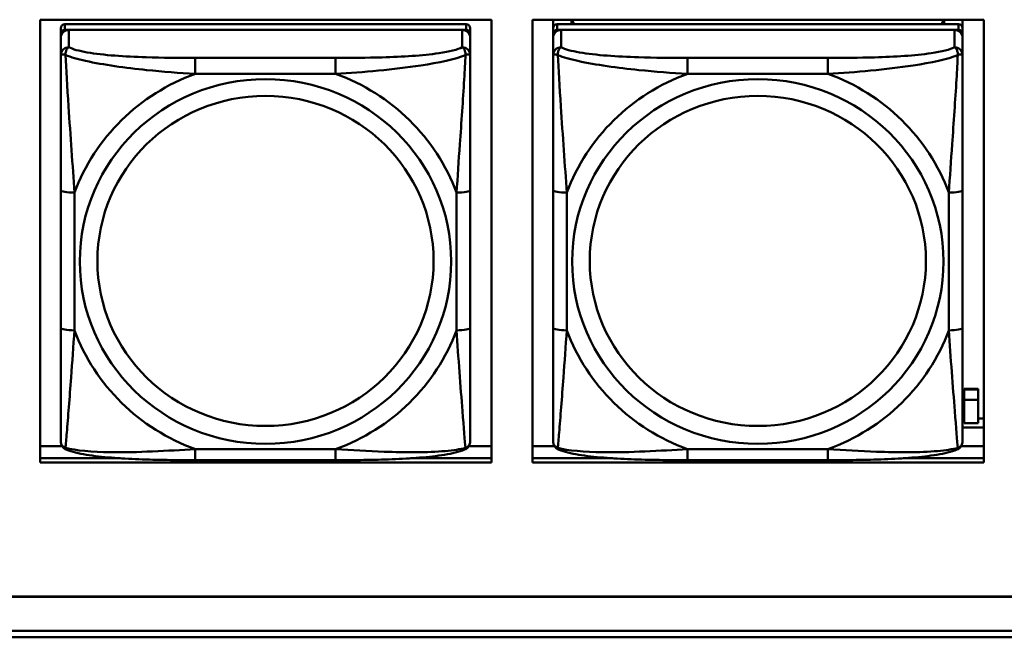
# Model space of a CAD drawing. Header units: inches. Extents: x 0.8 to 72.9, y -7.8 to 49.3.
# Tile 106 of 256: x 36.742 to 38.162, y 16.451 to 17.342. Entities that reach past the tile are written whole.
import ezdxf

# ---------------------------------------------------------------- set-up
doc = ezdxf.new("R2010")
doc.units = ezdxf.units.IN
doc.header["$MEASUREMENT"] = 0
doc.layers.add('Visible Edges(ROSSANSI)', color=7, linetype='Continuous', lineweight=50)
doc.layers.add('Visible Tangent Edges(ROSSANSI)', color=7, linetype='Continuous', lineweight=50)

msp = doc.modelspace()

# ---------------------------------------------------------------- linework, layer by layer
at = {"layer": 'Visible Edges(ROSSANSI)'}
for p, q in [((36.772, 16.7033), (36.772, 17.342)), ((36.772, 17.342), (37.4226, 17.342)), ((37.4226, 17.342), (37.4226, 16.7033)), ((37.482, 16.7033), (37.482, 17.342)), ((37.482, 17.342), (38.1326, 17.342)), ((37.5115, 16.7894), (37.5115, 17.342)), ((37.5115, 17.342), (37.5115, 17.3392)), ((37.5115, 17.3364), (37.5115, 17.3392)), ((37.5381, 17.3355), (37.5381, 17.342)), ((37.5419, 17.3355), (37.5386, 17.342)), ((38.075, 17.342), (38.0717, 17.3355)), ((38.0755, 17.342), (38.0755, 17.3355)), ((38.1021, 17.342), (38.1021, 17.3298)), ((38.1326, 17.342), (38.1326, 16.7033)), ((37.3862, 17.3355), (36.8074, 17.3355)), ((36.8074, 17.3273), (37.3862, 17.3273)), ((37.3803, 17.3273), (36.8133, 17.3273)), ((37.3921, 17.3215), (37.3921, 17.3297)), ((37.5115, 17.2997), (37.5115, 17.3364)), ((38.0962, 17.3355), (37.5174, 17.3355)), ((37.5174, 17.3273), (38.0962, 17.3273)), ((38.0903, 17.3273), (37.5233, 17.3273)), ((38.1021, 17.3215), (38.1021, 17.3297)), ((36.8015, 16.7533), (36.8015, 17.3215)), ((36.8015, 17.3157), (36.8015, 16.7591)), ((37.3921, 17.3215), (37.3921, 17.3157)), ((37.3921, 17.2908), (37.3921, 17.3157)), ((37.5115, 16.7533), (37.5115, 17.3215)), ((37.5115, 17.3157), (37.5115, 16.7591)), ((38.1021, 17.3215), (38.1021, 17.3157)), ((38.1021, 17.2908), (38.1021, 17.3157)), ((37.5115, 17.2997), (37.5115, 17.226)), ((37.5115, 17.2789), (37.5115, 17.0068)), ((37.5115, 17.2248), (37.5115, 17.226)), ((37.3921, 16.8977), (37.3921, 17.0963)), ((38.1021, 16.8977), (38.1021, 17.0963)), ((37.5115, 17.0252), (37.5115, 17.0252)), ((37.5115, 17.0068), (37.5115, 17.0252)), ((37.5115, 16.9885), (37.5115, 17.0252)), ((37.5115, 16.9526), (37.5115, 17.0068)), ((37.5115, 16.9885), (37.5115, 16.9913)), ((37.5115, 16.9885), (37.5115, 16.8754)), ((37.5115, 16.9515), (37.5115, 16.9526)), ((37.5115, 16.7988), (37.5115, 16.8754)), ((37.5115, 16.7988), (37.5115, 16.7894)), ((38.1046, 16.8087), (38.1046, 16.8095)), ((38.1246, 16.8095), (38.1046, 16.8095)), ((38.1046, 16.7939), (38.1046, 16.8087)), ((38.1046, 16.8087), (38.1246, 16.8087)), ((38.1246, 16.8095), (38.1246, 16.8087)), ((38.1246, 16.8087), (38.1246, 16.7939)), ((37.5115, 16.7894), (37.5115, 16.7894)), ((38.1046, 16.7939), (38.1246, 16.7939)), ((36.8015, 16.7591), (36.8015, 16.7615)), ((36.8015, 16.7342), (36.8015, 16.7591)), ((37.5115, 16.7591), (37.5115, 16.7615)), ((37.5115, 16.7342), (37.5115, 16.7591)), ((38.1021, 16.7668), (38.1046, 16.7668)), ((38.1246, 16.7602), (38.1046, 16.7602)), ((38.1246, 16.7668), (38.1326, 16.7668)), ((38.1021, 16.7537), (38.1326, 16.7537)), ((36.772, 16.7271), (36.8035, 16.7271)), ((37.3901, 16.7271), (37.4226, 16.7271)), ((37.482, 16.7271), (37.5135, 16.7271)), ((38.1001, 16.7271), (38.1326, 16.7271)), ((36.772, 16.7094), (36.8877, 16.7094)), ((36.8877, 16.7094), (36.772, 16.7094)), ((37.4226, 16.7033), (36.772, 16.7033)), ((37.1979, 16.7068), (36.9956, 16.7068)), ((37.306, 16.7094), (37.4226, 16.7094)), ((37.4226, 16.7094), (37.306, 16.7094)), ((37.482, 16.7094), (37.5975, 16.7094)), ((37.5975, 16.7094), (37.482, 16.7094)), ((38.1326, 16.7033), (37.482, 16.7033)), ((37.9079, 16.7067), (37.7056, 16.7067)), ((38.0162, 16.7094), (38.1326, 16.7094)), ((38.1326, 16.7094), (38.0162, 16.7094)), ((35.8147, 16.5099), (53.1899, 16.5099)), ((53.1899, 16.5096), (35.8147, 16.5096)), ((35.8648, 16.4605), (53.2399, 16.4605)), ((53.2398, 16.4513), (35.8647, 16.4513))]:
    msp.add_line(p, q, dxfattribs=at)
for centre, major_axis, ratio, start_param, end_param in [((36.8074, 17.3297), (-0.00591, 0), 0.981793, 4.712366, 6.283162), ((36.8133, 17.3157), (-0.0118, 0), 0.981793, 4.712366, 6.283162), ((36.8074, 17.3215), (-0.00591, 0), 0.981793, 4.712366, 6.283162), ((37.3803, 17.3157), (0.0118, 0), 0.981793, 6.283162, 7.853958), ((37.3862, 17.3297), (0.00591, 0), 0.981793, 6.283162, 7.853958), ((37.3862, 17.3215), (0.00591, 0), 0.981793, 6.283162, 7.853958), ((37.5174, 17.3297), (-0.00591, 0), 0.981793, 4.712366, 6.283162), ((37.5233, 17.3157), (-0.0118, 0), 0.981793, 4.712366, 6.283162), ((37.5174, 17.3215), (-0.00591, 0), 0.981793, 4.712366, 6.283162), ((38.0903, 17.3157), (0.0118, 0), 0.981793, 6.283162, 7.853958), ((38.0962, 17.3297), (0.00591, 0), 0.981793, 6.283162, 7.853958), ((38.0962, 17.3215), (0.00591, 0), 0.981793, 6.283162, 7.853958), ((38.1046, 16.8043), (0, 0.0509), 0.00001, 1.776885, 2.617275), ((38.1246, 16.8043), (0, -0.0509), 0.00001, 4.918477, 5.758865)]:
    msp.add_ellipse(centre, major_axis=major_axis, ratio=ratio, start_param=start_param, end_param=end_param, dxfattribs=at)
for points, knots in [([(37.3921, 17.2908), (37.3921, 17.2868), (37.3921, 17.2816), (37.3921, 17.2687), (37.3921, 17.2605), (37.3921, 17.241), (37.3921, 17.2293), (37.3921, 17.2032), (37.3921, 17.1889), (37.3921, 17.1606), (37.3921, 17.1464), (37.3921, 17.1202), (37.3921, 17.1082), (37.3921, 17.0963)], [-0.7963813, -0.7963813, -0.7963813, -0.7963813, -0.7327374, -0.7327374, -0.6587673, -0.6587673, -0.5649326, -0.5649326, -0.4570471, -0.4570471, -0.3491616, -0.3491616, -0.2569537, -0.2569537, -0.2569537, -0.2569537]), ([(38.1021, 17.2908), (38.1021, 17.2868), (38.1021, 17.2816), (38.1021, 17.2687), (38.1021, 17.2605), (38.1021, 17.241), (38.1021, 17.2292), (38.1021, 17.2031), (38.1021, 17.1889), (38.1021, 17.1606), (38.1021, 17.1464), (38.1021, 17.1202), (38.1021, 17.1082), (38.1021, 17.0963)], [-0.7963813, -0.7963813, -0.7963813, -0.7963813, -0.7327374, -0.7327374, -0.6587673, -0.6587673, -0.5649326, -0.5649326, -0.4570471, -0.4570471, -0.3491616, -0.3491616, -0.2569537, -0.2569537, -0.2569537, -0.2569537]), ([(37.3921, 16.8977), (37.3921, 16.8838), (37.3921, 16.8699), (37.3921, 16.8424), (37.3921, 16.8289), (37.3921, 16.8029), (37.3921, 16.7903), (37.3921, 16.7675), (37.3921, 16.7572), (37.3921, 16.743), (37.3921, 16.7383), (37.3921, 16.7351), (37.3921, 16.7345), (37.3921, 16.7342)], [0.2569517, 0.2569517, 0.2569517, 0.2569517, 0.3649254, 0.3649254, 0.472899, 0.472899, 0.5808726, 0.5808726, 0.6888463, 0.6888463, 0.7733641, 0.7733641, 0.7968199, 0.7968199, 0.7968199, 0.7968199]), ([(38.1021, 16.8977), (38.1021, 16.8838), (38.1021, 16.8698), (38.1021, 16.8424), (38.1021, 16.8289), (38.1021, 16.8029), (38.1021, 16.7903), (38.1021, 16.7674), (38.1021, 16.7572), (38.1021, 16.743), (38.1021, 16.7383), (38.1021, 16.735), (38.1021, 16.7345), (38.1021, 16.7342)], [0.2569517, 0.2569517, 0.2569517, 0.2569517, 0.3649254, 0.3649254, 0.472899, 0.472899, 0.5808726, 0.5808726, 0.6888463, 0.6888463, 0.7733641, 0.7733641, 0.7968199, 0.7968199, 0.7968199, 0.7968199]), ([(36.8095, 16.7219), (36.8085, 16.7223), (36.8074, 16.7229), (36.8054, 16.7245), (36.8046, 16.7254), (36.8032, 16.7274), (36.8027, 16.7284), (36.802, 16.7303), (36.8018, 16.7312), (36.8015, 16.7328), (36.8015, 16.7335), (36.8015, 16.7342)], [0.02510758, 0.02510758, 0.02510758, 0.02510758, 0.03074015, 0.03074015, 0.03637271, 0.03637271, 0.04200527, 0.04200527, 0.04763784, 0.04763784, 0.0532704, 0.0532704, 0.0532704, 0.0532704]), ([(37.384, 16.7219), (37.3851, 16.7223), (37.3862, 16.7229), (37.3881, 16.7245), (37.389, 16.7254), (37.3904, 16.7274), (37.3908, 16.7284), (37.3916, 16.7303), (37.3918, 16.7312), (37.392, 16.7328), (37.3921, 16.7335), (37.3921, 16.7342)], [0.0251072, 0.0251072, 0.0251072, 0.0251072, 0.03073932, 0.03073932, 0.03637143, 0.03637143, 0.04200355, 0.04200355, 0.04763567, 0.04763567, 0.05326779, 0.05326779, 0.05326779, 0.05326779]), ([(37.5195, 16.7219), (37.5185, 16.7223), (37.5174, 16.7229), (37.5154, 16.7245), (37.5146, 16.7254), (37.5132, 16.7274), (37.5127, 16.7284), (37.512, 16.7303), (37.5118, 16.7312), (37.5115, 16.7328), (37.5115, 16.7335), (37.5115, 16.7342)], [0.02510758, 0.02510758, 0.02510758, 0.02510758, 0.03074015, 0.03074015, 0.03637271, 0.03637271, 0.04200527, 0.04200527, 0.04763784, 0.04763784, 0.0532704, 0.0532704, 0.0532704, 0.0532704]), ([(38.094, 16.7219), (38.0951, 16.7223), (38.0962, 16.7229), (38.0981, 16.7245), (38.099, 16.7254), (38.1004, 16.7274), (38.1008, 16.7284), (38.1016, 16.7303), (38.1018, 16.7312), (38.102, 16.7328), (38.1021, 16.7335), (38.1021, 16.7342)], [0.0251072, 0.0251072, 0.0251072, 0.0251072, 0.03073932, 0.03073932, 0.03637143, 0.03637143, 0.04200355, 0.04200355, 0.04763567, 0.04763567, 0.05326779, 0.05326779, 0.05326779, 0.05326779]), ([(36.9956, 16.7068), (36.9821, 16.7068), (36.9684, 16.7068), (36.9412, 16.7072), (36.9275, 16.7075), (36.9007, 16.7086), (36.8874, 16.7093), (36.8617, 16.7114), (36.8495, 16.7128), (36.8274, 16.7164), (36.818, 16.7184), (36.8095, 16.7219)], [0.2569517, 0.2569517, 0.2569517, 0.2569517, 0.3597049, 0.3597049, 0.4624581, 0.4624581, 0.5652113, 0.5652113, 0.6679645, 0.6679645, 0.7707177, 0.7707177, 0.7707177, 0.7707177]), ([(37.384, 16.7219), (37.3756, 16.7184), (37.3661, 16.7164), (37.344, 16.7128), (37.3319, 16.7114), (37.3062, 16.7093), (37.2928, 16.7086), (37.266, 16.7075), (37.2524, 16.7072), (37.2251, 16.7068), (37.2115, 16.7068), (37.1979, 16.7068)], [-0.7703503, -0.7703503, -0.7703503, -0.7703503, -0.667671, -0.667671, -0.5649917, -0.5649917, -0.4623124, -0.4623124, -0.3596331, -0.3596331, -0.2569537, -0.2569537, -0.2569537, -0.2569537]), ([(37.7056, 16.7067), (37.6921, 16.7067), (37.6784, 16.7068), (37.6512, 16.7072), (37.6375, 16.7075), (37.6107, 16.7086), (37.5974, 16.7093), (37.5717, 16.7114), (37.5595, 16.7128), (37.5374, 16.7164), (37.528, 16.7184), (37.5195, 16.7219)], [0.2569517, 0.2569517, 0.2569517, 0.2569517, 0.3597049, 0.3597049, 0.4624581, 0.4624581, 0.5652113, 0.5652113, 0.6679645, 0.6679645, 0.7707177, 0.7707177, 0.7707177, 0.7707177]), ([(38.094, 16.7219), (38.0856, 16.7184), (38.0761, 16.7164), (38.054, 16.7128), (38.0419, 16.7114), (38.0162, 16.7093), (38.0028, 16.7085), (37.976, 16.7075), (37.9624, 16.7072), (37.9351, 16.7068), (37.9215, 16.7067), (37.9079, 16.7067)], [-0.7703503, -0.7703503, -0.7703503, -0.7703503, -0.667671, -0.667671, -0.5649917, -0.5649917, -0.4623124, -0.4623124, -0.3596331, -0.3596331, -0.2569537, -0.2569537, -0.2569537, -0.2569537])]:
    msp.add_open_spline(points, degree=3, knots=knots, dxfattribs=at)
at = {"layer": 'Visible Tangent Edges(ROSSANSI)'}
for p, q in [((36.8015, 17.3297), (36.8015, 17.3215)), ((36.8074, 17.3273), (36.8074, 17.3355)), ((36.8133, 17.3024), (36.8133, 17.3273)), ((37.3803, 17.3273), (37.3803, 17.3024)), ((37.3862, 17.3355), (37.3862, 17.3273)), ((37.5115, 17.3297), (37.5115, 17.3215)), ((37.5174, 17.3273), (37.5174, 17.3355)), ((37.5233, 17.3024), (37.5233, 17.3273)), ((38.0903, 17.3273), (38.0903, 17.3024)), ((38.0962, 17.3355), (38.0962, 17.3273)), ((36.8015, 17.3157), (36.8015, 17.2908)), ((37.5115, 17.3157), (37.5115, 17.2908)), ((37.1979, 17.2869), (36.9956, 17.2869)), ((37.9079, 17.2869), (37.7056, 17.2869)), ((36.9956, 17.2639), (37.1979, 17.2639)), ((37.7056, 17.2638), (37.9079, 17.2638)), ((36.8015, 17.0963), (36.8015, 16.8977)), ((36.8212, 16.894), (36.8212, 17.0926)), ((37.3724, 17.0926), (37.3724, 16.894)), ((37.5115, 17.0963), (37.5115, 16.8977)), ((37.5312, 16.894), (37.5312, 17.0926)), ((38.0824, 17.0926), (38.0824, 16.894)), ((37.1979, 16.7227), (36.9956, 16.7227)), ((37.9079, 16.7227), (37.7056, 16.7227))]:
    msp.add_line(p, q, dxfattribs=at)
for centre, major_axis, ratio, start_param, end_param in [((36.8133, 17.2908), (-0.0118, 0), 0.981793, 4.712366, 6.283162), ((37.3803, 17.2908), (0.0118, 0), 0.981793, 6.283162, 7.853958), ((37.5233, 17.2908), (-0.0118, 0), 0.981793, 4.712366, 6.283162), ((38.0903, 17.2908), (0.0118, 0), 0.981793, 6.283162, 7.853958), ((36.9956, 17.2676), (0, 0.0197), 0.00001, 4.521276, 6.092076), ((37.1979, 17.2676), (0, 0.0197), 0.00001, 4.521275, 6.092071), ((37.7056, 17.2676), (0, 0.0197), 0.00001, 4.521276, 6.092076), ((37.9079, 17.2676), (0, 0.0197), 0.00001, 4.521275, 6.092071), ((37.0968, 16.9933), (-0.2936, 0), 0.981793, 5.064132, 5.931395), ((37.0968, 16.9933), (0.2936, 0), 0.981793, 0.351743, 1.219006), ((37.8068, 16.9933), (-0.2936, 0), 0.981793, 5.064132, 5.931395), ((37.8068, 16.9933), (0.2936, 0), 0.981793, 0.351743, 1.219006), ((36.8212, 17.0963), (-0.0197, 0), 0.189952, 0.000005, 1.570801), ((37.3724, 17.0963), (0.0197, 0), 0.189952, 4.712393, 6.28319), ((37.5312, 17.0963), (-0.0197, 0), 0.189952, 0.000005, 1.570801), ((38.0824, 17.0963), (0.0197, 0), 0.189952, 4.712393, 6.28319), ((36.8212, 16.8977), (-0.0197, 0), 0.189952, 0.000005, 1.570801), ((37.0968, 16.9933), (-0.2936, 0), 0.981793, 0.351743, 1.219006), ((37.0968, 16.9933), (0.2936, 0), 0.981793, 5.064132, 5.931395), ((37.3724, 16.8977), (0.0197, 0), 0.189952, 4.712393, 6.28319), ((37.5312, 16.8977), (-0.0197, 0), 0.189952, 0.000005, 1.570801), ((37.8068, 16.9933), (-0.2936, 0), 0.981793, 0.351743, 1.219006), ((37.8068, 16.9933), (0.2936, 0), 0.981793, 5.064132, 5.931395), ((38.0824, 16.8977), (0.0197, 0), 0.189952, 4.712393, 6.28319), ((36.9956, 16.7265), (0, -0.0197), 0.00001, 0.000003, 1.379683), ((37.1979, 16.7264), (0, -0.0197), 0.00001, 6.283179, 7.662868), ((37.7056, 16.7264), (0, -0.0197), 0.00001, 0.000005, 1.379683), ((37.9079, 16.7264), (0, -0.0197), 0.00001, 6.283179, 7.662868)]:
    msp.add_ellipse(centre, major_axis=major_axis, ratio=ratio, start_param=start_param, end_param=end_param, dxfattribs=at)
for centre, major_axis in [((37.0968, 16.9933), (-0.2678, 0)), ((37.8068, 16.9933), (-0.2678, 0)), ((37.0968, 16.9941), (-0.2424, 0)), ((37.8068, 16.9941), (-0.2424, 0))]:
    msp.add_ellipse(centre, major_axis=major_axis, ratio=0.981793, dxfattribs=at)
for points, knots in [([(36.8084, 17.2909), (36.8083, 17.292), (36.8084, 17.293), (36.8086, 17.295), (36.8088, 17.296), (36.8093, 17.2974), (36.8095, 17.298), (36.8098, 17.2987), (36.8099, 17.2989), (36.8102, 17.2995), (36.8104, 17.2998), (36.811, 17.3006), (36.8114, 17.301), (36.8123, 17.3018), (36.8128, 17.3021), (36.8133, 17.3024)], [-0.00023197, -0.00023197, -0.00023197, -0.00023197, 0.00913095, 0.00913095, 0.01983142, 0.01983142, 0.02651922, 0.02651922, 0.02986312, 0.02986312, 0.03521335, 0.03521335, 0.04377373, 0.04377373, 0.0532704, 0.0532704, 0.0532704, 0.0532704]), ([(36.9956, 17.2869), (36.972, 17.2869), (36.948, 17.2871), (36.9246, 17.2878), (36.8939, 17.2888), (36.8631, 17.2908), (36.8398, 17.2948), (36.8278, 17.2969), (36.8182, 17.2995), (36.8133, 17.3024)], [0.2569537, 0.2569537, 0.2569537, 0.2569537, 0.4371919, 0.4371919, 0.4371919, 0.6739428, 0.6739428, 0.6739428, 0.7963818, 0.7963818, 0.7963818, 0.7963818]), ([(37.3803, 17.3024), (37.3745, 17.2989), (37.362, 17.2959), (37.3468, 17.2937), (37.3234, 17.2903), (37.2943, 17.2886), (37.2652, 17.2877), (37.243, 17.2871), (37.2203, 17.2869), (37.1979, 17.2869)], [-0.7968224, -0.7968224, -0.7968224, -0.7968224, -0.6514613, -0.6514613, -0.6514613, -0.427691, -0.427691, -0.427691, -0.2569517, -0.2569517, -0.2569517, -0.2569517]), ([(37.3803, 17.3024), (37.3808, 17.3021), (37.3813, 17.3018), (37.3822, 17.301), (37.3826, 17.3006), (37.3831, 17.2998), (37.3834, 17.2995), (37.3837, 17.2989), (37.3838, 17.2987), (37.3841, 17.2979), (37.3843, 17.2974), (37.3847, 17.296), (37.3849, 17.295), (37.3852, 17.293), (37.3852, 17.292), (37.3852, 17.2909)], [-0.0532704, -0.0532704, -0.0532704, -0.0532704, -0.04377373, -0.04377373, -0.03521335, -0.03521335, -0.02986312, -0.02986312, -0.02651922, -0.02651922, -0.01983142, -0.01983142, -0.00913095, -0.00913095, 0.00023197, 0.00023197, 0.00023197, 0.00023197]), ([(37.5184, 17.2909), (37.5183, 17.292), (37.5184, 17.293), (37.5186, 17.295), (37.5188, 17.296), (37.5193, 17.2974), (37.5195, 17.2979), (37.5198, 17.2986), (37.5199, 17.2989), (37.5202, 17.2994), (37.5204, 17.2998), (37.521, 17.3006), (37.5214, 17.301), (37.5223, 17.3018), (37.5228, 17.3021), (37.5233, 17.3024)], [-0.00023197, -0.00023197, -0.00023197, -0.00023197, 0.00913095, 0.00913095, 0.01983142, 0.01983142, 0.02651922, 0.02651922, 0.02986312, 0.02986312, 0.03521335, 0.03521335, 0.04377373, 0.04377373, 0.0532704, 0.0532704, 0.0532704, 0.0532704]), ([(37.7056, 17.2869), (37.682, 17.2869), (37.658, 17.2871), (37.6346, 17.2878), (37.6039, 17.2888), (37.5731, 17.2908), (37.5498, 17.2948), (37.5378, 17.2968), (37.5282, 17.2994), (37.5233, 17.3024)], [0.2569537, 0.2569537, 0.2569537, 0.2569537, 0.4371919, 0.4371919, 0.4371919, 0.6739428, 0.6739428, 0.6739428, 0.7963818, 0.7963818, 0.7963818, 0.7963818]), ([(38.0903, 17.3024), (38.0845, 17.2989), (38.072, 17.2959), (38.0568, 17.2937), (38.0334, 17.2903), (38.0043, 17.2885), (37.9752, 17.2877), (37.953, 17.2871), (37.9303, 17.2869), (37.9079, 17.2869)], [-0.7968224, -0.7968224, -0.7968224, -0.7968224, -0.6514613, -0.6514613, -0.6514613, -0.427691, -0.427691, -0.427691, -0.2569517, -0.2569517, -0.2569517, -0.2569517]), ([(38.0903, 17.3024), (38.0908, 17.3021), (38.0913, 17.3018), (38.0922, 17.301), (38.0926, 17.3006), (38.0931, 17.2998), (38.0934, 17.2994), (38.0937, 17.2989), (38.0938, 17.2986), (38.0941, 17.2979), (38.0943, 17.2974), (38.0947, 17.296), (38.0949, 17.295), (38.0952, 17.293), (38.0952, 17.292), (38.0952, 17.2909)], [-0.0532704, -0.0532704, -0.0532704, -0.0532704, -0.04377373, -0.04377373, -0.03521335, -0.03521335, -0.02986312, -0.02986312, -0.02651922, -0.02651922, -0.01983142, -0.01983142, -0.00913095, -0.00913095, 0.00023197, 0.00023197, 0.00023197, 0.00023197]), ([(36.8015, 17.2908), (36.8015, 17.2911), (36.8016, 17.2913), (36.8018, 17.2916), (36.802, 17.2917), (36.8024, 17.2919), (36.8026, 17.2919), (36.8029, 17.292), (36.803, 17.292), (36.8034, 17.292), (36.8037, 17.292), (36.8047, 17.2919), (36.8053, 17.2918), (36.8068, 17.2914), (36.8075, 17.2912), (36.8084, 17.2909)], [-0.0532704, -0.0532704, -0.0532704, -0.0532704, -0.04377373, -0.04377373, -0.03521335, -0.03521335, -0.02986312, -0.02986312, -0.02651922, -0.02651922, -0.01983142, -0.01983142, -0.00913095, -0.00913095, 0.00023197, 0.00023197, 0.00023197, 0.00023197]), ([(36.8015, 17.2908), (36.8015, 17.2817), (36.8015, 17.2664), (36.8015, 17.2493), (36.8015, 17.2229), (36.8015, 17.1926), (36.8015, 17.1632), (36.8015, 17.1407), (36.8015, 17.1183), (36.8015, 17.0963)], [-0.7968224, -0.7968224, -0.7968224, -0.7968224, -0.6514613, -0.6514613, -0.6514613, -0.427691, -0.427691, -0.427691, -0.2569517, -0.2569517, -0.2569517, -0.2569517]), ([(36.8084, 17.2909), (36.816, 17.288), (36.826, 17.2851), (36.8631, 17.2769), (36.8948, 17.2726), (36.949, 17.267), (36.9723, 17.2652), (36.9956, 17.2639)], [-0.7478145, -0.7478145, -0.7478145, -0.7478145, -0.6493253, -0.6493253, -0.427691, -0.427691, -0.2569537, -0.2569537, -0.2569537, -0.2569537]), ([(36.8212, 17.0926), (36.8188, 17.1323), (36.8155, 17.1744), (36.8109, 17.2444), (36.8093, 17.2719), (36.8084, 17.2909)], [0.2569517, 0.2569517, 0.2569517, 0.2569517, 0.5559983, 0.5559983, 0.7482818, 0.7482818, 0.7482818, 0.7482818]), ([(37.1979, 17.2639), (37.2384, 17.2662), (37.2808, 17.2699), (37.3464, 17.28), (37.3709, 17.2851), (37.3852, 17.2909)], [0.2569517, 0.2569517, 0.2569517, 0.2569517, 0.5559983, 0.5559983, 0.7482818, 0.7482818, 0.7482818, 0.7482818]), ([(37.3852, 17.2909), (37.3847, 17.2809), (37.3841, 17.2688), (37.3816, 17.2267), (37.3793, 17.1936), (37.3754, 17.1385), (37.3738, 17.1155), (37.3724, 17.0926)], [-0.7478145, -0.7478145, -0.7478145, -0.7478145, -0.6493253, -0.6493253, -0.427691, -0.427691, -0.2569537, -0.2569537, -0.2569537, -0.2569537]), ([(37.3852, 17.2909), (37.3861, 17.2912), (37.3868, 17.2914), (37.3883, 17.2918), (37.3889, 17.2919), (37.3898, 17.292), (37.3902, 17.292), (37.3906, 17.292), (37.3907, 17.292), (37.391, 17.2919), (37.3912, 17.2919), (37.3916, 17.2917), (37.3917, 17.2916), (37.392, 17.2913), (37.3921, 17.291), (37.3921, 17.2908)], [-0.00023197, -0.00023197, -0.00023197, -0.00023197, 0.00913095, 0.00913095, 0.01983142, 0.01983142, 0.02651922, 0.02651922, 0.02986312, 0.02986312, 0.03521335, 0.03521335, 0.04377373, 0.04377373, 0.0532704, 0.0532704, 0.0532704, 0.0532704]), ([(37.5115, 17.2908), (37.5115, 17.291), (37.5116, 17.2913), (37.5118, 17.2916), (37.512, 17.2917), (37.5124, 17.2919), (37.5126, 17.2919), (37.5129, 17.292), (37.513, 17.292), (37.5134, 17.292), (37.5137, 17.292), (37.5147, 17.2919), (37.5153, 17.2918), (37.5168, 17.2914), (37.5175, 17.2912), (37.5184, 17.2909)], [-0.0532704, -0.0532704, -0.0532704, -0.0532704, -0.04377373, -0.04377373, -0.03521335, -0.03521335, -0.02986312, -0.02986312, -0.02651922, -0.02651922, -0.01983142, -0.01983142, -0.00913095, -0.00913095, 0.00023197, 0.00023197, 0.00023197, 0.00023197]), ([(37.5115, 17.2908), (37.5115, 17.2817), (37.5115, 17.2664), (37.5115, 17.2493), (37.5115, 17.2228), (37.5115, 17.1925), (37.5115, 17.1631), (37.5115, 17.1407), (37.5115, 17.1183), (37.5115, 17.0963)], [-0.7968224, -0.7968224, -0.7968224, -0.7968224, -0.6514613, -0.6514613, -0.6514613, -0.427691, -0.427691, -0.427691, -0.2569517, -0.2569517, -0.2569517, -0.2569517]), ([(37.5184, 17.2909), (37.526, 17.2879), (37.536, 17.285), (37.5731, 17.2769), (37.6048, 17.2726), (37.659, 17.267), (37.6823, 17.2652), (37.7056, 17.2638)], [-0.7478145, -0.7478145, -0.7478145, -0.7478145, -0.6493253, -0.6493253, -0.427691, -0.427691, -0.2569537, -0.2569537, -0.2569537, -0.2569537]), ([(37.5312, 17.0926), (37.5288, 17.1323), (37.5255, 17.1744), (37.5209, 17.2444), (37.5193, 17.2719), (37.5184, 17.2909)], [0.2569517, 0.2569517, 0.2569517, 0.2569517, 0.5559983, 0.5559983, 0.7482818, 0.7482818, 0.7482818, 0.7482818]), ([(37.9079, 17.2638), (37.9484, 17.2662), (37.9908, 17.2699), (38.0564, 17.28), (38.0809, 17.2851), (38.0952, 17.2909)], [0.2569517, 0.2569517, 0.2569517, 0.2569517, 0.5559983, 0.5559983, 0.7482818, 0.7482818, 0.7482818, 0.7482818]), ([(38.0952, 17.2909), (38.0947, 17.2809), (38.0941, 17.2688), (38.0916, 17.2267), (38.0893, 17.1935), (38.0854, 17.1385), (38.0838, 17.1154), (38.0824, 17.0926)], [-0.7478145, -0.7478145, -0.7478145, -0.7478145, -0.6493253, -0.6493253, -0.427691, -0.427691, -0.2569537, -0.2569537, -0.2569537, -0.2569537]), ([(38.0952, 17.2909), (38.0961, 17.2912), (38.0968, 17.2914), (38.0983, 17.2918), (38.0989, 17.2919), (38.0998, 17.292), (38.1002, 17.292), (38.1006, 17.292), (38.1007, 17.292), (38.101, 17.2919), (38.1012, 17.2919), (38.1016, 17.2917), (38.1017, 17.2916), (38.102, 17.2912), (38.1021, 17.291), (38.1021, 17.2908)], [-0.00023197, -0.00023197, -0.00023197, -0.00023197, 0.00913095, 0.00913095, 0.01983142, 0.01983142, 0.02651922, 0.02651922, 0.02986312, 0.02986312, 0.03521335, 0.03521335, 0.04377373, 0.04377373, 0.0532704, 0.0532704, 0.0532704, 0.0532704]), ([(36.8015, 16.8977), (36.8015, 16.8745), (36.8015, 16.8511), (36.8015, 16.8289), (36.8015, 16.7998), (36.8015, 16.7715), (36.8015, 16.7526), (36.8015, 16.7429), (36.8015, 16.736), (36.8015, 16.7342)], [0.2569537, 0.2569537, 0.2569537, 0.2569537, 0.4371919, 0.4371919, 0.4371919, 0.6739428, 0.6739428, 0.6739428, 0.7963818, 0.7963818, 0.7963818, 0.7963818]), ([(36.8084, 16.7245), (36.8088, 16.7296), (36.8095, 16.7372), (36.812, 16.7678), (36.8143, 16.7969), (36.8181, 16.8484), (36.8198, 16.871), (36.8212, 16.894)], [-0.7478145, -0.7478145, -0.7478145, -0.7478145, -0.6493253, -0.6493253, -0.427691, -0.427691, -0.2569537, -0.2569537, -0.2569537, -0.2569537]), ([(37.3724, 16.894), (37.3748, 16.8542), (37.3781, 16.8131), (37.3827, 16.7542), (37.3843, 16.7337), (37.3852, 16.7245)], [0.2569517, 0.2569517, 0.2569517, 0.2569517, 0.5559983, 0.5559983, 0.7482818, 0.7482818, 0.7482818, 0.7482818]), ([(37.5115, 16.8977), (37.5115, 16.8745), (37.5115, 16.8511), (37.5115, 16.8289), (37.5115, 16.7997), (37.5115, 16.7714), (37.5115, 16.7526), (37.5115, 16.7429), (37.5115, 16.736), (37.5115, 16.7342)], [0.2569537, 0.2569537, 0.2569537, 0.2569537, 0.4371919, 0.4371919, 0.4371919, 0.6739428, 0.6739428, 0.6739428, 0.7963818, 0.7963818, 0.7963818, 0.7963818]), ([(37.5184, 16.7245), (37.5188, 16.7296), (37.5195, 16.7372), (37.522, 16.7678), (37.5243, 16.7969), (37.5281, 16.8484), (37.5298, 16.871), (37.5312, 16.894)], [-0.7478145, -0.7478145, -0.7478145, -0.7478145, -0.6493253, -0.6493253, -0.427691, -0.427691, -0.2569537, -0.2569537, -0.2569537, -0.2569537]), ([(38.0824, 16.894), (38.0848, 16.8542), (38.0881, 16.8131), (38.0927, 16.7542), (38.0943, 16.7337), (38.0952, 16.7245)], [0.2569517, 0.2569517, 0.2569517, 0.2569517, 0.5559983, 0.5559983, 0.7482818, 0.7482818, 0.7482818, 0.7482818]), ([(36.8084, 16.7245), (36.8075, 16.7248), (36.8068, 16.7251), (36.8053, 16.726), (36.8046, 16.7265), (36.8037, 16.7274), (36.8034, 16.7278), (36.803, 16.7285), (36.8029, 16.7287), (36.8026, 16.7293), (36.8024, 16.7296), (36.802, 16.7306), (36.8018, 16.7312), (36.8016, 16.7326), (36.8015, 16.7334), (36.8015, 16.7342)], [-0.00023197, -0.00023197, -0.00023197, -0.00023197, 0.00913095, 0.00913095, 0.01983142, 0.01983142, 0.02651922, 0.02651922, 0.02986312, 0.02986312, 0.03521335, 0.03521335, 0.04377373, 0.04377373, 0.0532704, 0.0532704, 0.0532704, 0.0532704]), ([(37.3921, 16.7342), (37.3921, 16.7334), (37.392, 16.7326), (37.3917, 16.7312), (37.3916, 16.7306), (37.3912, 16.7296), (37.391, 16.7292), (37.3907, 16.7287), (37.3906, 16.7285), (37.3901, 16.7278), (37.3898, 16.7274), (37.3889, 16.7265), (37.3882, 16.726), (37.3868, 16.7251), (37.386, 16.7248), (37.3852, 16.7245)], [-0.05326779, -0.05326779, -0.05326779, -0.05326779, -0.04377373, -0.04377373, -0.03521335, -0.03521335, -0.02986312, -0.02986312, -0.02651922, -0.02651922, -0.01983142, -0.01983142, -0.00913095, -0.00913095, 0.00023197, 0.00023197, 0.00023197, 0.00023197]), ([(37.5184, 16.7245), (37.5175, 16.7248), (37.5168, 16.7251), (37.5153, 16.7259), (37.5146, 16.7265), (37.5137, 16.7274), (37.5134, 16.7278), (37.513, 16.7285), (37.5129, 16.7287), (37.5126, 16.7292), (37.5124, 16.7296), (37.512, 16.7306), (37.5118, 16.7312), (37.5116, 16.7326), (37.5115, 16.7334), (37.5115, 16.7342)], [-0.00023197, -0.00023197, -0.00023197, -0.00023197, 0.00913095, 0.00913095, 0.01983142, 0.01983142, 0.02651922, 0.02651922, 0.02986312, 0.02986312, 0.03521335, 0.03521335, 0.04377373, 0.04377373, 0.0532704, 0.0532704, 0.0532704, 0.0532704]), ([(38.1021, 16.7342), (38.1021, 16.7334), (38.102, 16.7326), (38.1017, 16.7312), (38.1016, 16.7306), (38.1012, 16.7296), (38.101, 16.7292), (38.1007, 16.7287), (38.1006, 16.7284), (38.1001, 16.7278), (38.0998, 16.7274), (38.0989, 16.7265), (38.0982, 16.7259), (38.0968, 16.7251), (38.096, 16.7248), (38.0952, 16.7245)], [-0.05326779, -0.05326779, -0.05326779, -0.05326779, -0.04377373, -0.04377373, -0.03521335, -0.03521335, -0.02986312, -0.02986312, -0.02651922, -0.02651922, -0.01983142, -0.01983142, -0.00913095, -0.00913095, 0.00023197, 0.00023197, 0.00023197, 0.00023197]), ([(36.8095, 16.7219), (36.8094, 16.722), (36.8092, 16.722), (36.8088, 16.7224), (36.8086, 16.7227), (36.8084, 16.7235), (36.8083, 16.724), (36.8084, 16.7245)], [-0.02510758, -0.02510758, -0.02510758, -0.02510758, -0.01983142, -0.01983142, -0.00913095, -0.00913095, 0.00023197, 0.00023197, 0.00023197, 0.00023197]), ([(36.9956, 16.7227), (36.9552, 16.7203), (36.9128, 16.7176), (36.8471, 16.7186), (36.8227, 16.7206), (36.8084, 16.7245)], [0.2569517, 0.2569517, 0.2569517, 0.2569517, 0.5559983, 0.5559983, 0.7482818, 0.7482818, 0.7482818, 0.7482818]), ([(37.3852, 16.7245), (37.3775, 16.7226), (37.3675, 16.7209), (37.3305, 16.7176), (37.2988, 16.7178), (37.2445, 16.7199), (37.2213, 16.7213), (37.1979, 16.7227)], [-0.7478145, -0.7478145, -0.7478145, -0.7478145, -0.6493253, -0.6493253, -0.427691, -0.427691, -0.2569537, -0.2569537, -0.2569537, -0.2569537]), ([(37.3852, 16.7245), (37.3852, 16.724), (37.3852, 16.7235), (37.3849, 16.7227), (37.3847, 16.7224), (37.3843, 16.722), (37.3842, 16.7219), (37.384, 16.7219)], [-0.00023197, -0.00023197, -0.00023197, -0.00023197, 0.00913095, 0.00913095, 0.01983142, 0.01983142, 0.0251072, 0.0251072, 0.0251072, 0.0251072]), ([(37.5195, 16.7219), (37.5194, 16.7219), (37.5192, 16.722), (37.5188, 16.7224), (37.5186, 16.7227), (37.5184, 16.7235), (37.5183, 16.724), (37.5184, 16.7245)], [-0.02510758, -0.02510758, -0.02510758, -0.02510758, -0.01983142, -0.01983142, -0.00913095, -0.00913095, 0.00023197, 0.00023197, 0.00023197, 0.00023197]), ([(37.7056, 16.7227), (37.6652, 16.7203), (37.6228, 16.7176), (37.5571, 16.7186), (37.5327, 16.7205), (37.5184, 16.7245)], [0.2569517, 0.2569517, 0.2569517, 0.2569517, 0.5559983, 0.5559983, 0.7482818, 0.7482818, 0.7482818, 0.7482818]), ([(38.0952, 16.7245), (38.0875, 16.7225), (38.0775, 16.7209), (38.0405, 16.7176), (38.0088, 16.7178), (37.9545, 16.7199), (37.9313, 16.7212), (37.9079, 16.7227)], [-0.7478145, -0.7478145, -0.7478145, -0.7478145, -0.6493253, -0.6493253, -0.427691, -0.427691, -0.2569537, -0.2569537, -0.2569537, -0.2569537]), ([(38.0952, 16.7245), (38.0952, 16.724), (38.0952, 16.7235), (38.0949, 16.7227), (38.0947, 16.7224), (38.0943, 16.722), (38.0942, 16.7219), (38.094, 16.7219)], [-0.00023197, -0.00023197, -0.00023197, -0.00023197, 0.00913095, 0.00913095, 0.01983142, 0.01983142, 0.0251072, 0.0251072, 0.0251072, 0.0251072])]:
    msp.add_open_spline(points, degree=3, knots=knots, dxfattribs=at)

doc.saveas('drawing.dxf')
